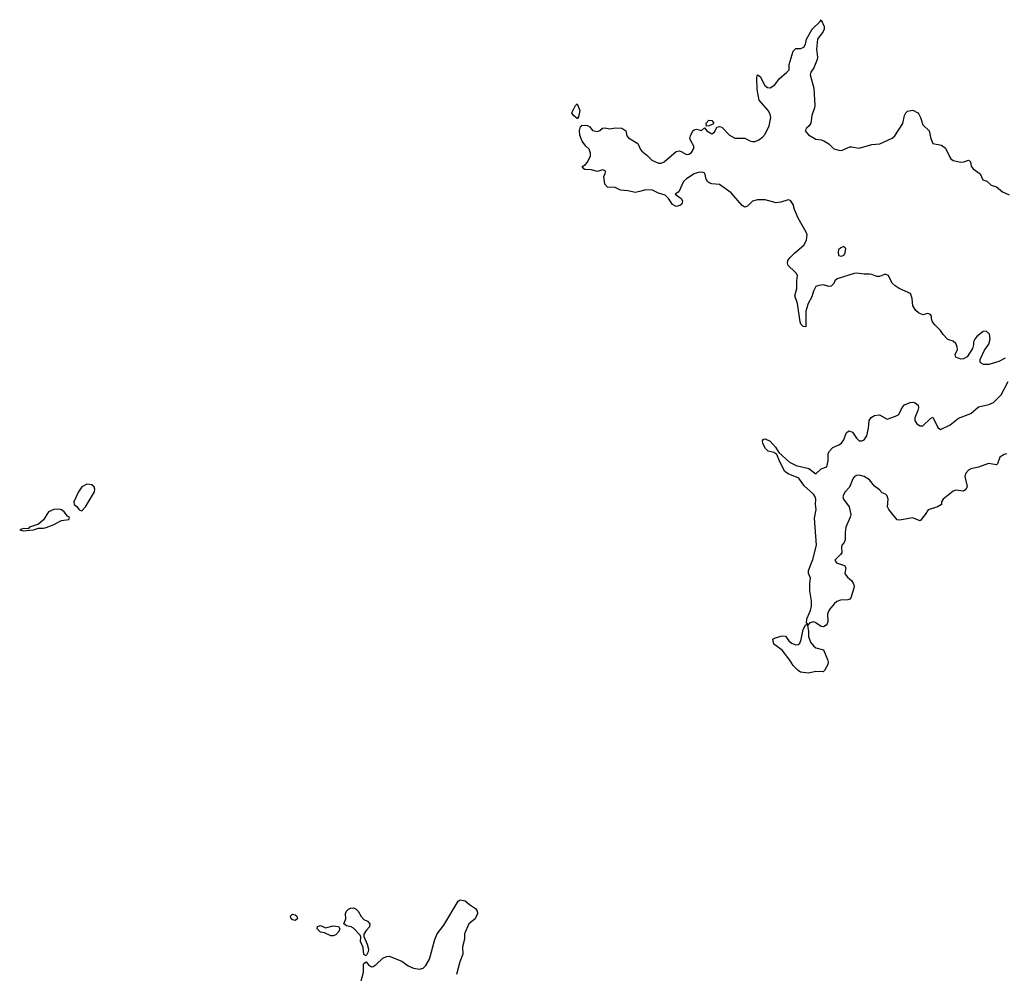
# Model space of a CAD drawing. Header units: inches. Extents: x 2396598 to 2566999, y 262085 to 451979.
# Tile 256 of 256: x 2545122 to 2552872, y 354481 to 361984. Entities that reach past the tile are written whole.
import ezdxf

# ---------------------------------------------------------------- set-up
doc = ezdxf.new("R2010")
doc.units = ezdxf.units.IN
doc.header["$MEASUREMENT"] = 0
for name, color, linetype in [('C5345', 7, 'Continuous'), ('C5346', 7, 'Continuous'), ('C5355', 7, 'Continuous'), ('C5356', 7, 'Continuous')]:
    doc.layers.add(name, color=color, linetype=linetype)

msp = doc.modelspace()

# ---------------------------------------------------------------- linework, layer by layer
at = {"layer": 'C5345', "color": 5}
for points, elevation in [([(2545650, 358328.5), (2545610, 358307.9), (2545584.3, 358270), (2545548.9, 358190), (2545550.4, 358170), (2545572.4, 358152.4), (2545590, 358126.8), (2545610, 358120.3), (2545639.3, 358150), (2545709.9, 358270), (2545712.7, 358290), (2545707.8, 358307.8), (2545690, 358323.2)], 40), ([(2545430, 358133.8), (2545390.2, 358129.8), (2545348.5, 358111.5), (2545310.2, 358049.8), (2545270, 358014), (2545198.8, 357990), (2545190, 357979), (2545150, 357979.3), (2545122, 357970), (2545150, 357963), (2545230, 357968.7), (2545270, 357983), (2545310, 357982.6), (2545330, 357987.9), (2545386.6, 358010), (2545450, 358043.1), (2545508.7, 358050), (2545514.5, 358070), (2545498.2, 358078.2), (2545471.3, 358111.3), (2545450, 358127.2)], 40), ([(2547850, 354619.3), (2547829.8, 354629.8), (2547824.8, 354684.8), (2547805.6, 354730), (2547806.5, 354766.5), (2547801.6, 354781.6), (2547750, 354834.7), (2547730, 354845.1), (2547694.5, 354854.5), (2547674, 354870), (2547689.5, 354910), (2547686.9, 354950), (2547694.7, 354970), (2547710, 354985.3), (2547727, 354993), (2547750, 354995.3), (2547770, 354986), (2547786, 354970), (2547810, 354927.7), (2547830, 354903), (2547861, 354890), (2547878, 354870), (2547874.2, 354845.8), (2547850, 354818), (2547831.9, 354788.1), (2547830.3, 354770), (2547857.6, 354710), (2547868.5, 354670), (2547865.3, 354650)], 20), ([(2547290, 354896.9), (2547270, 354901.3), (2547258.4, 354910), (2547254, 354930), (2547270, 354946), (2547290, 354942), (2547304.4, 354930), (2547310, 354909.4)], 20), ([(2547530, 354839.3), (2547590, 354853.8), (2547632, 354850), (2547641.6, 354830), (2547635.3, 354810), (2547610, 354784.4), (2547590, 354776), (2547570, 354776), (2547520.1, 354800.1), (2547490, 354804.7), (2547462.4, 354830), (2547467, 354850), (2547490, 354857.4)], 20)]:
    msp.add_lwpolyline(points, close=True, dxfattribs=dict(at, elevation=elevation))
at = {"layer": 'C5345', "color": 5, "elevation": 20}
msp.add_lwpolyline([(2547807.8, 354410), (2547827.6, 354490), (2547828.6, 354551.4), (2547830, 354557.3), (2547850, 354571), (2547866.8, 354546.8), (2547890, 354530.5), (2547905.1, 354534.9), (2547929, 354550), (2547980.7, 354599.3), (2548010, 354614), (2548030, 354615.5), (2548130, 354577), (2548180.2, 354540.2), (2548221.8, 354521.8), (2548270, 354512.6), (2548298, 354522), (2548318.7, 354541.3), (2548347.1, 354592.9), (2548390, 354747.3), (2548408.5, 354791.5), (2548459.5, 354860.5), (2548572.6, 355047.4), (2548590, 355058.7), (2548627.3, 355050), (2548661.5, 355021.5), (2548710.5, 354990), (2548723.8, 354970), (2548726.7, 354950), (2548708.2, 354910), (2548658, 354870), (2548624.4, 354790), (2548622.8, 354750), (2548607.7, 354690), (2548608.9, 354630), (2548586.5, 354570), (2548559.2, 354470)], dxfattribs=at)
at = {"layer": 'C5346', "color": 5, "elevation": 20}
msp.add_lwpolyline([(2549510, 361206), (2549482, 361230), (2549469.2, 361250), (2549498, 361310), (2549510, 361322), (2549530.7, 361270), (2549519.6, 361220.4), (2549514, 361206)], close=True, dxfattribs=at)
msp.add_lwpolyline([(2550000, 360632.5), (2549970, 360624.7), (2549910, 360638.5), (2549850, 360641.6), (2549810, 360662.9), (2549750, 360667.3), (2549727.3, 360690), (2549719, 360750), (2549730, 360774), (2549733.2, 360790), (2549730, 360795.3), (2549710, 360802), (2549670, 360789), (2549621.2, 360801.2), (2549570, 360806), (2549562, 360810), (2549549, 360830), (2549575.5, 360844.5), (2549590, 360861), (2549616, 360910), (2549614.5, 360934.5), (2549604.5, 360964.5), (2549579, 360990), (2549550, 361029), (2549530, 361075.3), (2549527.8, 361112.2), (2549535.3, 361144.7), (2549546, 361150), (2549546, 361154), (2549591.6, 361151.6), (2549610, 361142), (2549630, 361112), (2549670, 361104.7), (2549689.2, 361110.8), (2549710, 361130.4), (2549730, 361132.2), (2549765.5, 361125.5), (2549811.7, 361131.7), (2549862, 361130), (2549894, 361110), (2549901, 361070), (2549914.4, 361054.4), (2549988, 361010), (2550000, 360980.7)], dxfattribs=at)
at = {"layer": 'C5355', "color": 5, "elevation": 20}
for points in [[(2552878.2, 359321.8), (2552830, 359293.3), (2552750, 359271.6), (2552709.6, 359269.6), (2552690, 359282), (2552682, 359290), (2552682, 359310), (2552715.5, 359384.5), (2552750, 359431.3), (2552760.9, 359470), (2552755.1, 359510), (2552730, 359532.8), (2552704.9, 359530), (2552655.5, 359490), (2552639.1, 359470), (2552630.6, 359450), (2552630.7, 359429.3), (2552622, 359398), (2552581, 359330), (2552550, 359315.1), (2552530, 359312.7), (2552490, 359329.3), (2552485.2, 359350), (2552502.7, 359390), (2552502, 359410), (2552490, 359435.1), (2552470, 359454), (2552427.8, 359467.8), (2552390, 359506), (2552370, 359537.2), (2552324.2, 359584.2), (2552307.8, 359607.8), (2552299.5, 359630), (2552298, 359650), (2552290, 359664), (2552270, 359672), (2552230, 359662), (2552196.5, 359676.5), (2552174.8, 359694.8), (2552152, 359732), (2552146.6, 359790), (2552135.1, 359830), (2552045.2, 359870), (2552013.2, 359890), (2551989.2, 359910), (2551962, 359970), (2551938.9, 359978.9), (2551930, 359979.5), (2551890, 359963.7), (2551870, 359962), (2551830, 359979.3), (2551810, 359982.7), (2551770, 359982), (2551710.6, 359989.4), (2551690, 359986.6), (2551556.4, 359943.6), (2551538.8, 359930), (2551530, 359909.2), (2551510, 359886), (2551490, 359885.2), (2551450, 359897.2), (2551412.9, 359892.9), (2551390, 359885.2), (2551370, 359848.7), (2551356.7, 359803.3), (2551328.2, 359750), (2551310.5, 359690), (2551311.1, 359568.9), (2551310, 359566), (2551290, 359569), (2551270, 359589.2), (2551265.3, 359605.3), (2551243.6, 359750), (2551223.6, 359810), (2551238, 359870), (2551238, 359930), (2551243.7, 359970), (2551233.2, 359990), (2551222.6, 360000)], [(2552892.3, 358567.7), (2552870, 358563.6), (2552837.3, 358542.7), (2552819.5, 358490), (2552810, 358482), (2552747.6, 358492.4), (2552670, 358462.2), (2552610, 358450.9), (2552590, 358438.9), (2552570, 358416.9), (2552560.7, 358390), (2552579.1, 358310), (2552570, 358286), (2552550, 358275.4), (2552490, 358282), (2552470, 358274), (2552390.7, 358210), (2552378, 358190), (2552378, 358170), (2552346, 358150), (2552273.8, 358126.2), (2552250.4, 358090), (2552210, 358042), (2552150, 358065.2), (2552050, 358045.2), (2552030, 358049), (2551964, 358130), (2551953.2, 358150), (2551957.2, 358210), (2551950, 358238), (2551938, 358250), (2551910, 358262), (2551890, 358284), (2551850, 358314), (2551810, 358362.7), (2551769.2, 358390), (2551730, 358401.3), (2551710, 358398.7), (2551694, 358390), (2551680.4, 358370), (2551654.9, 358305.1), (2551618.4, 358270), (2551606, 358246), (2551602.4, 358230), (2551607.7, 358210), (2551650.8, 358150), (2551663.8, 358090), (2551659.5, 358070), (2551624.9, 357990), (2551619.6, 357950), (2551619.5, 357890), (2551610.7, 357870), (2551594.4, 357850), (2551590, 357835.3), (2551592.4, 357790), (2551583.9, 357776.1), (2551537.3, 357730), (2551551.3, 357710), (2551614.9, 357690), (2551624.4, 357670), (2551617.1, 357630), (2551619.9, 357619.9), (2551636.9, 357596.9), (2551670.2, 357570.2), (2551683.7, 357550), (2551690.3, 357530), (2551688.4, 357510), (2551664.9, 357435.1), (2551656, 357424), (2551640.9, 357419.1), (2551584.1, 357415.9), (2551554.4, 357405.6), (2551532.3, 357387.7), (2551495.8, 357344.2), (2551479.7, 357310), (2551483.1, 357250), (2551478.7, 357230), (2551470, 357219.6), (2551450, 357206.9), (2551430, 357208.2), (2551390, 357238.7), (2551370, 357245.1), (2551342.3, 357237.7), (2551322, 357218), (2551330.5, 357170), (2551330.3, 357130), (2551346.3, 357086.3), (2551370, 357057.3), (2551390, 357042.8), (2551450, 357026), (2551480.4, 356950), (2551484.9, 356930), (2551482.8, 356910), (2551458, 356862), (2551446.8, 356853.2), (2551390, 356856.2), (2551330, 356842), (2551269, 356850), (2551250, 356862.7), (2551210, 356902.7), (2551183.8, 356943.8), (2551122.5, 357022.5), (2551058, 357070), (2551049.2, 357110), (2551070, 357120.7), (2551112.7, 357132.7), (2551130, 357136.4), (2551150, 357133), (2551177, 357097), (2551198, 357078), (2551230, 357064.9), (2551250, 357066.8), (2551261.5, 357078.5), (2551273.1, 357106.9), (2551290, 357186.8), (2551310, 357224.7), (2551318, 357222), (2551326, 357230), (2551316.4, 357236.4), (2551318, 357270), (2551345.7, 357334.3), (2551353.7, 357370), (2551355.4, 357410), (2551341, 357490), (2551340.5, 357550), (2551347.3, 357590), (2551331.8, 357630), (2551329.7, 357650), (2551364.2, 357735.8), (2551395, 357850), (2551377.2, 358062.8), (2551391, 358130), (2551386, 358170), (2551389, 358210), (2551382.7, 358230), (2551369.3, 358250), (2551297.1, 358317.1), (2551255.2, 358375.2), (2551171.6, 358410), (2551145.1, 358430), (2551104.7, 358504.7), (2551082, 358562), (2551058.9, 358578.9), (2551014, 358590), (2550992.3, 358610), (2550972.7, 358650), (2550969.3, 358670.7), (2550976.4, 358683.6), (2550990, 358686), (2551030, 358667.3), (2551070, 358619.1), (2551097.4, 358577.4), (2551182.2, 358502.2), (2551235.1, 358475.1), (2551332.4, 358452.4), (2551390, 358410.7), (2551430, 358448.8), (2551474.3, 358465.7), (2551486.8, 358513.2), (2551486.8, 358570), (2551495.3, 358590), (2551522.5, 358617.5), (2551570, 358637.6), (2551590, 358651.6), (2551610, 358677.6), (2551627.2, 358730), (2551638.4, 358741.6), (2551650, 358749.2), (2551678.6, 358738.6), (2551710, 358690.4), (2551730, 358670.5), (2551750, 358670.6), (2551770, 358677.3), (2551789.7, 358710.3), (2551803.1, 358770), (2551808.6, 358830), (2551825.1, 358854.9), (2551849.4, 358870), (2551890, 358873.8), (2551950, 358841.6), (2552016, 358864), (2552041.3, 358878.7), (2552068, 358932), (2552087, 358953), (2552130, 358972), (2552154, 358974), (2552171, 358970), (2552194.4, 358950), (2552197, 358930), (2552192, 358910), (2552168.9, 358850), (2552169.1, 358829.1), (2552184.4, 358804.4), (2552210, 358788.4), (2552230, 358788.4), (2552290, 358846.8), (2552310, 358856), (2552350, 358776), (2552370, 358760.7), (2552444.9, 358795.1), (2552512.3, 358847.7), (2552610, 358884.9), (2552670, 358936.5), (2552750, 358954.9), (2552788.2, 358971.8), (2552847.5, 359032.5), (2552903.2, 359136.8)]]:
    msp.add_lwpolyline(points, dxfattribs=at)
at = {"layer": 'C5356', "color": 5, "elevation": 20}
for points in [[(2550000, 360980.7), (2550004.4, 360970), (2550018.4, 360950), (2550058.3, 360918.3), (2550097.5, 360877.5), (2550150, 360854.7), (2550170, 360854.9), (2550195.8, 360864.2), (2550290, 360946.4), (2550312.1, 360952.1), (2550330, 360946.4), (2550370, 360922.6), (2550390, 360924.6), (2550410, 360939.3), (2550428.3, 360970), (2550429.7, 360990), (2550404.2, 361030), (2550397.6, 361050), (2550401.6, 361070), (2550421.2, 361110), (2550430, 361117.3), (2550450, 361122.8), (2550490, 361112), (2550512.7, 361132.7), (2550531, 361110), (2550570, 361086.4), (2550590, 361098.8), (2550610, 361138), (2550630, 361142.8), (2550650, 361138.8), (2550710, 361076), (2550750, 361052), (2550828.7, 361051.3), (2550870, 361030.8), (2550890, 361026), (2550910, 361026), (2550941, 361039), (2550970, 361059.1), (2550990, 361084), (2551020.4, 361150), (2551035.1, 361215.1), (2551030, 361241.2), (2551013, 361270), (2550941.7, 361350), (2550926.5, 361433.5), (2550923.6, 361530), (2550929.5, 361550.5), (2550950, 361536.3), (2550986.1, 361466.1), (2551009.1, 361449.1), (2551030, 361448.9), (2551064.7, 361470), (2551100.5, 361519.5), (2551161.6, 361570), (2551178.3, 361590), (2551177.7, 361630), (2551210, 361735.5), (2551230, 361756.9), (2551270, 361756.5), (2551293.6, 361766.4), (2551307.1, 361790), (2551315, 361830), (2551360.7, 361910), (2551421.7, 361970), (2551430, 361983.8), (2551454.8, 361930), (2551454, 361910), (2551445.4, 361890), (2551402.8, 361830), (2551393.1, 361753.1), (2551401.8, 361690), (2551398.2, 361670), (2551373.9, 361606.1), (2551350.3, 361570), (2551343.7, 361550), (2551374, 361446), (2551380.7, 361310), (2551378.4, 361290), (2551358.3, 361230), (2551348.2, 361170), (2551333.7, 361146.3), (2551316.3, 361130), (2551306, 361110), (2551330, 361078), (2551390, 361043), (2551430, 361038), (2551451, 361030), (2551490, 361008), (2551530, 360968.9), (2551570, 360956.2), (2551590, 360955), (2551657.5, 360982.5), (2551670, 360984.1), (2551730, 360972.6), (2551830, 361003), (2551892.9, 361007.1), (2551988.4, 361051.6), (2552009.8, 361070.2), (2552073.5, 361166.5), (2552086.6, 361230), (2552096.9, 361250), (2552110, 361263.1), (2552153.2, 361273.2), (2552190.6, 361250.6), (2552199.8, 361239.8), (2552213.2, 361213.2), (2552230, 361156), (2552280.7, 361110), (2552294, 361050), (2552310.7, 361010.7), (2552377.1, 360997.1), (2552410, 360974), (2552442.3, 360902.3), (2552450.4, 360890), (2552470, 360876), (2552530, 360863.1), (2552554.9, 360865.1), (2552590, 360878), (2552596.1, 360876.1), (2552605.5, 360865.5), (2552612.4, 360832.4), (2552619.9, 360819.9), (2552627.3, 360810), (2552682, 360770), (2552703.4, 360723.4), (2552734.4, 360714.4), (2552770, 360680.7), (2552810, 360667.7), (2552857.3, 360630), (2552910, 360606)], [(2551222.6, 360000), (2551169.7, 360049.7), (2551165.6, 360070), (2551168.3, 360090), (2551184, 360110), (2551222.6, 360150), (2551295.1, 360210), (2551316, 360250), (2551319.7, 360290), (2551312.7, 360312.7), (2551250, 360420.9), (2551220.5, 360490), (2551210, 360528.7), (2551190, 360561.2), (2551170, 360566), (2551112.8, 360547.2), (2551076.1, 360543.9), (2550990, 360566.6), (2550930, 360565.4), (2550890, 360554.7), (2550850, 360517), (2550830, 360509.3), (2550810, 360520.9), (2550722, 360622), (2550630, 360688), (2550570, 360691.5), (2550550, 360699.6), (2550537, 360710), (2550525.6, 360730), (2550515.1, 360775.1), (2550502, 360782), (2550470, 360784.5), (2550430, 360771.5), (2550370, 360731.1), (2550347.6, 360710), (2550310, 360629), (2550282, 360610), (2550330, 360578), (2550338, 360558), (2550337.6, 360542.4), (2550331.3, 360528.7), (2550319.2, 360520.8), (2550290, 360514.7), (2550261.3, 360530), (2550230, 360578), (2550204, 360604), (2550150, 360619.7), (2550102.8, 360642.8), (2550050, 360645.6), (2550000, 360632.5)]]:
    msp.add_lwpolyline(points, dxfattribs=at)
for points in [[(2550527.3, 361147.3), (2550525.2, 361170), (2550547.3, 361192.7), (2550570.4, 361190.4), (2550584.7, 361170), (2550578, 361162), (2550550, 361149)], [(2551610, 360199), (2551586, 360190), (2551568.2, 360171.8), (2551563.4, 360156.6), (2551568.2, 360128.2), (2551590, 360124), (2551610, 360131), (2551620.9, 360150), (2551624, 360184)]]:
    msp.add_lwpolyline(points, close=True, dxfattribs=at)

doc.saveas('drawing.dxf')
